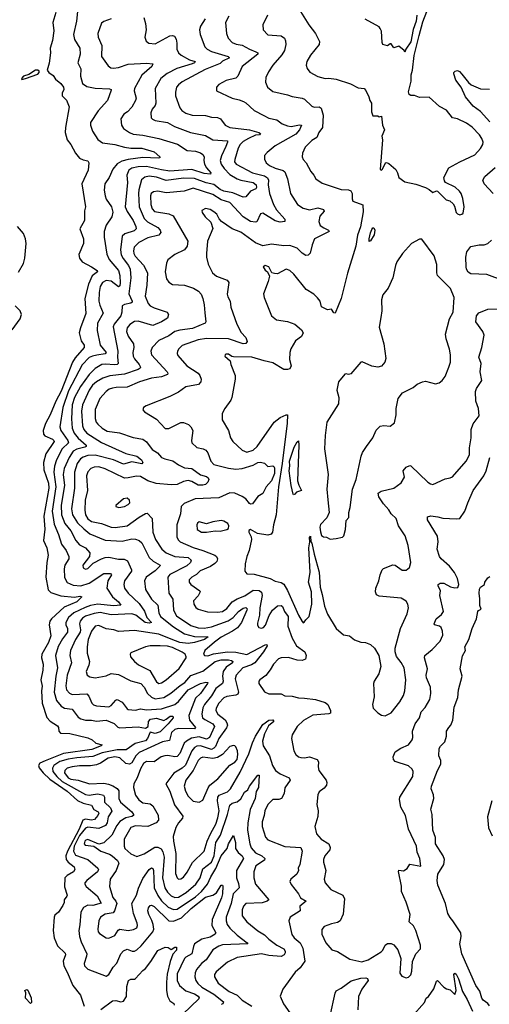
# Model space of a CAD drawing. Extents: x 2143765 to 2212931, y 878955 to 1017455.
# Tile 14 of 256: x 2159627 to 2163466, y 885991 to 894047. Entities that reach past the tile are written whole.
import ezdxf

# ---------------------------------------------------------------- set-up
doc = ezdxf.new("R2010")
doc.units = 0

msp = doc.modelspace()

# ---------------------------------------------------------------- linework, layer by layer
at = {"layer": '0CON20XD'}
for points in [[(2159922.2, 894105), (2159897.5, 894025), (2159906.4, 893955), (2159895, 893877.5), (2159877.5, 893815), (2159878.9, 893775), (2159869.3, 893690.7), (2159852.7, 893635), (2159864.7, 893614.7), (2159901.2, 893591.2), (2159920.6, 893560.6), (2159963.8, 893525), (2159986.2, 893495), (2159988.8, 893475), (2159974.2, 893445.8), (2159973.8, 893425), (2160008.8, 893388.8), (2160030.8, 893335), (2160001.3, 893165), (2160000, 893125), (2160014.5, 893065), (2160046.5, 893025), (2160083.8, 892953.8), (2160115, 892914.2), (2160145, 892900), (2160183.3, 892893.3), (2160192.5, 892875), (2160186.9, 892815), (2160135.4, 892705), (2160164, 892515), (2160155.8, 892484.2), (2160155.7, 892404.3), (2160118, 892335), (2160148.6, 892255), (2160150, 892215), (2160110.8, 892125), (2160116.2, 892095), (2160138.8, 892065), (2160215, 892025.5), (2160261.2, 891995), (2160262, 891985), (2160219.3, 891950.8), (2160188.3, 891881.7), (2160159.1, 891765), (2160168, 891642), (2160123.6, 891525), (2160114.5, 891485), (2160130.6, 891420.6), (2160153.5, 891385), (2160154.3, 891365), (2160080.2, 891279.8), (2160057.8, 891245), (2159965, 891007.5), (2159922.7, 890925), (2159877, 890813), (2159837, 890743), (2159818.7, 890685), (2159822.3, 890655), (2159831.7, 890641.7), (2159895, 890613.9), (2159907.3, 890605), (2159909.6, 890595), (2159842, 890495), (2159821.3, 890425), (2159824.8, 890365), (2159861.8, 890255), (2159866.4, 890213.6), (2159824.5, 889985), (2159832.7, 889877.3), (2159820.9, 889785), (2159848.5, 889725), (2159860, 889665), (2159848, 889605), (2159842.1, 889485), (2159860.7, 889380.7), (2159881.3, 889361.3), (2159963.5, 889333.5), (2160075, 889322.8), (2160119.4, 889329.4), (2160136.2, 889325), (2160092.9, 889285), (2159989.4, 889240.6), (2159886.9, 889145), (2159874.6, 889125), (2159869.2, 889095), (2159882.5, 889005), (2159861.7, 888951.7)], [(2160098.9, 894115), (2160090.9, 894035), (2160066.7, 893925), (2160075.6, 893885), (2160118.2, 893815), (2160120.9, 893765), (2160101.1, 893695), (2160126.2, 893645), (2160123.1, 893585), (2160140.9, 893525), (2160175, 893500), (2160245.3, 893485.3), (2160361.7, 893481.7), (2160375, 893476), (2160375, 893470), (2160343.6, 893385), (2160268.8, 893301.2), (2160206.7, 893205), (2160205.6, 893185), (2160221.8, 893135), (2160265, 893065.6), (2160305, 893040), (2160405, 893025.8), (2160485, 893003.8), (2160535, 892996.6), (2160625, 892995.8), (2160725, 892965.4), (2160774, 892925), (2160773, 892917), (2160760, 892915), (2160635, 892918.7), (2160515, 892902.6), (2160461, 892889), (2160422.7, 892867.3), (2160387.8, 892825), (2160358.5, 892755), (2160321.9, 892705), (2160317.6, 892652.4), (2160326, 892605), (2160335, 892579.2), (2160376.4, 892516.3), (2160387.4, 892472.6), (2160381.2, 892435), (2160333.5, 892365), (2160318.1, 892315), (2160316.9, 892266.9), (2160338.3, 892128.3), (2160357.3, 892085), (2160434.7, 891995), (2160445.7, 891955), (2160449.6, 891895), (2160445, 891870), (2160435, 891861.3), (2160375, 891907.1), (2160335, 891913.3), (2160302.8, 891897.2), (2160285.8, 891865), (2160276.4, 891815), (2160275.2, 891745.2), (2160281.7, 891711.7), (2160308.5, 891645), (2160263.6, 891565), (2160259.5, 891505), (2160285.5, 891385), (2160334, 891325), (2160327.1, 891312.9), (2160258.6, 891301.4), (2160222.2, 891295), (2160195, 891282.5), (2160138.3, 891221.7), (2160025, 891011.5), (2159980.2, 890875), (2159955.3, 890715), (2159964.7, 890685), (2160021.4, 890605), (2160026.6, 890585), (2159973.3, 890535), (2159928.9, 890445), (2159911.7, 890395), (2159905.6, 890345), (2159923, 890225), (2159892.2, 890025), (2159909.6, 889919.6), (2159944.8, 889834.8), (2159969.8, 889755), (2160005.7, 889705), (2160029.7, 889655), (2160028, 889635), (2159997.2, 889585), (2159990.8, 889555), (2159994.3, 889484.3), (2160015, 889442.2), (2160065, 889419.4), (2160126, 889416), (2160195, 889437.1), (2160315, 889515.8), (2160368.8, 889515), (2160378.9, 889505), (2160347.3, 889455), (2160338.8, 889395), (2160386, 889326), (2160434.6, 889285), (2160454.1, 889255.9), (2160395, 889250.1), (2160264.6, 889265.4), (2160205, 889253.5), (2160162.8, 889237.2), (2160070.3, 889195), (2160025.8, 889155), (2160004.1, 889115), (2160004.7, 889095), (2160016.6, 889066.6), (2160016.9, 889035), (2159978.4, 888981.6), (2159942.6, 888917.4), (2159918.8, 888845), (2159936.8, 888745), (2159921.9, 888675), (2159908.4, 888545), (2159927.4, 888477.4), (2159965, 888429.1), (2159993.6, 888413.7), (2160055.3, 888405.3), (2160105, 888340.6), (2160125.9, 888325.9), (2160165.3, 888315.3), (2160215, 888316.3), (2160255, 888307.1), (2160334.6, 888314.6), (2160399.1, 888289.1), (2160429.6, 888259.6), (2160445, 888253.1), (2160595, 888261.9), (2160655, 888250), (2160676.4, 888263.6), (2160679.7, 888305), (2160696.7, 888323.3), (2160745, 888330.9), (2160805, 888312.4), (2160825.2, 888324.8), (2160857.3, 888347.3), (2160877.6, 888347.6), (2160882.5, 888335), (2160841.4, 888285), (2160775, 888221.3), (2160735, 888205.3), (2160695, 888218.2), (2160671.1, 888165), (2160655, 888146.9), (2160571.5, 888125), (2160496.8, 888073.2), (2160423.4, 888073.4), (2160302.3, 888047.7), (2160225, 888019.7), (2160095, 888008.5), (2160024.4, 887995.6), (2159955, 887977.3), (2159907.2, 887945), (2159896.3, 887923.7), (2159898.4, 887895), (2159929.4, 887855), (2159975.6, 887815), (2160165, 887707.4), (2160195, 887702.4), (2160227.6, 887707.6), (2160265, 887713.8), (2160312.1, 887702.1), (2160321.4, 887685), (2160319.7, 887645), (2160368.4, 887598.4), (2160379.6, 887570.4), (2160349.3, 887525), (2160342.6, 887475), (2160328.8, 887455), (2160275, 887430), (2160185, 887440.6), (2160165, 887433.1), (2160115, 887373.1), (2160073.1, 887285), (2160067.3, 887245), (2160082.2, 887212.2), (2160185, 887176.6), (2160266.7, 887105), (2160270, 887095), (2160264.5, 887075), (2160175.6, 887005), (2160160, 886985), (2160159.4, 886975), (2160169.4, 886955), (2160259.1, 886879.1), (2160292.7, 886817.3), (2160225, 886800.4), (2160185, 886800.8), (2160148.2, 886781.8), (2160127.3, 886745), (2160117.6, 886642.4), (2160109.4, 886595), (2160116.3, 886545), (2160130.8, 886500.8), (2160176.2, 886405), (2160174.6, 886385), (2160153.1, 886325), (2160155.8, 886305), (2160185, 886278.6), (2160335, 886220), (2160355, 886233.8), (2160391.8, 886295), (2160421.5, 886328.5), (2160455, 886404.2), (2160475, 886428.1), (2160505, 886442.9), (2160546, 886426), (2160565, 886426), (2160585, 886435.3), (2160621.2, 886468.8), (2160715.6, 886584.4), (2160723.7, 886606.3), (2160718.1, 886645), (2160707.9, 886677.9), (2160682.5, 886725), (2160675.3, 886754.7), (2160680.5, 886779.5), (2160695, 886798.6), (2160705, 886801.9), (2160725, 886791.8), (2160845, 886673.1), (2160885, 886670), (2160948.8, 886698.8), (2161029.3, 886775), (2161145, 886866.8), (2161205, 886884.7), (2161236, 886904), (2161275, 886966.7), (2161285, 886966), (2161287.9, 886957.9), (2161285.2, 886895), (2161277.7, 886862.3), (2161200.6, 886685), (2161198.9, 886635), (2161229.1, 886575), (2161224.5, 886565), (2161185, 886541), (2161115.3, 886524.7), (2161057.3, 886485), (2161046.8, 886465), (2161033.6, 886405), (2160985, 886377.5), (2160975, 886365.5), (2160915, 886240), (2160914.6, 886185), (2160934.5, 886145), (2160985, 886101.6), (2161055, 886075.7), (2161085, 886058), (2161095.4, 886045), (2161092.2, 886035), (2160960.1, 885909.9)], [(2160374, 894055), (2160315, 894032.2), (2160295, 894017.5), (2160265.6, 893935), (2160269.4, 893905), (2160297.8, 893835), (2160295.6, 893745), (2160350.4, 893670.4), (2160372.8, 893652.8), (2160395, 893648.9), (2160435, 893656), (2160515, 893682.9), (2160665, 893691.5), (2160716, 893685), (2160706.9, 893665), (2160626.4, 893593.6), (2160566.1, 893485), (2160563.9, 893463.9), (2160578.5, 893405), (2160574.5, 893385), (2160545, 893331.4), (2160508.1, 893291.9), (2160477.4, 893272.6), (2160454.2, 893235), (2160458, 893185), (2160476.2, 893156.2), (2160525, 893122.7), (2160555, 893110.4), (2160635, 893102.5), (2160765, 893074.7), (2160917.8, 893027.8), (2160995, 892976.2), (2161065, 892971.8), (2161105, 892957.8), (2161123.1, 892943.1), (2161134.3, 892925), (2161131.1, 892895), (2161138.5, 892865), (2161154.5, 892835), (2161188.9, 892795), (2161186.1, 892783.9), (2161135, 892789.2), (2161035, 892821.9), (2160855, 892808.7), (2160785, 892818.4), (2160665, 892846.6), (2160595, 892843.9), (2160545, 892830.9), (2160520.5, 892815), (2160504, 892775), (2160509.1, 892715), (2160489.7, 892515), (2160505, 892477.5), (2160555.9, 892405), (2160576.7, 892355), (2160578.2, 892335), (2160561.9, 892318.1), (2160486.2, 892293.8), (2160463.5, 892275), (2160451.9, 892165), (2160457.5, 892122.5), (2160471.9, 892091.9), (2160517.4, 892035), (2160531.4, 892005), (2160534.8, 891935), (2160520, 891805), (2160546.7, 891743.3), (2160545.3, 891734.7), (2160535, 891727.9), (2160482.6, 891717.4), (2160465.6, 891705), (2160462.9, 891655), (2160453.5, 891625), (2160400, 891555), (2160392.1, 891535), (2160430, 891335), (2160425.9, 891285), (2160432.7, 891235), (2160424.1, 891225.9), (2160405, 891222.2), (2160325, 891228.8), (2160299.2, 891225), (2160245, 891193.9), (2160195.8, 891145), (2160123.2, 891045), (2160075, 890956.5), (2160054.8, 890895), (2160050.6, 890780.6), (2160057.1, 890705), (2160073.6, 890663.6), (2160105, 890621.9), (2160171.2, 890565), (2160169.5, 890555), (2160159.8, 890550.2), (2160095, 890534.2), (2160065, 890515.8), (2160032.4, 890465), (2159990.9, 890375), (2159983.2, 890326.8), (2159993.3, 890236.7), (2159967.3, 890075), (2159969.8, 889995), (2159995.8, 889925), (2160044.7, 889865), (2160086.2, 889785), (2160115, 889751.1), (2160165.7, 889725), (2160199.5, 889685), (2160198.9, 889655), (2160144.4, 889585), (2160145, 889561.2), (2160165, 889552.2), (2160185, 889555.6), (2160228.8, 889601.2), (2160295, 889636.8), (2160324.7, 889645.3), (2160355, 889648.8), (2160435, 889633.8), (2160482.3, 889632.3), (2160509.1, 889619.1), (2160541.1, 889545), (2160540.5, 889535), (2160484.7, 889455), (2160478.2, 889425), (2160483.9, 889395), (2160514.6, 889355), (2160605, 889270.7), (2160648.3, 889208.3), (2160665.9, 889155.9), (2160705.5, 889114.5), (2160685, 889109.7), (2160653.8, 889115), (2160575.9, 889175.9), (2160545, 889184.8), (2160375, 889176.7), (2160285, 889196.5), (2160235, 889188.5), (2160165, 889166.1), (2160139.6, 889150.4), (2160120.6, 889125), (2160115.3, 889104.7), (2160124, 889055), (2160120.6, 889035), (2160082.1, 888975), (2160043.8, 888886.2), (2160038, 888845), (2160051.8, 888785), (2160015.7, 888685), (2160005.3, 888595.3), (2160011.1, 888565), (2160035, 888536.4), (2160055, 888526.7), (2160175, 888530.5), (2160191.9, 888511.9), (2160217.8, 888455), (2160231.8, 888441.8), (2160255, 888432.9), (2160355.8, 888424.2), (2160375, 888434.6), (2160411.9, 888478.1), (2160425, 888483.8), (2160464.2, 888464.2), (2160505, 888408.1), (2160515, 888402.5), (2160575, 888397.9), (2160615, 888409.1), (2160665, 888400.3), (2160785, 888407.8), (2160896.1, 888445), (2160925, 888467.8), (2161005.2, 888565), (2161104.8, 888615.2), (2161147.7, 888627.7), (2161164, 888625), (2161162.9, 888615), (2161104.4, 888535), (2161063.1, 888495), (2161009.7, 888355), (2161015.8, 888315), (2161064.4, 888255), (2161055.7, 888245), (2160923.5, 888246.5), (2160895, 888240.3), (2160868.7, 888215), (2160851.8, 888148.2), (2160795, 888138.8), (2160605, 888051.6), (2160577.4, 888025), (2160545, 887967.5), (2160525, 887955.4), (2160495, 887962.3), (2160445, 888008.8), (2160405.6, 888015.6), (2160351.5, 888005), (2160287.2, 887962.8), (2160255, 887950.2), (2160205, 887941.5), (2160115, 887943.2), (2160055, 887933.5), (2160016, 887924), (2159996.1, 887905), (2159994.7, 887885), (2160024.2, 887845), (2160045, 887833.4), (2160105, 887824.8), (2160196.4, 887793.6), (2160315, 887800.2), (2160353.3, 887793.3), (2160388.5, 887778.5), (2160425, 887755.4), (2160438.1, 887738.1), (2160438.7, 887675), (2160451.8, 887645), (2160543.8, 887565), (2160558.2, 887545), (2160556.7, 887535), (2160545, 887526.9), (2160495, 887517.7), (2160444.6, 887485.4), (2160421.6, 887455), (2160380.8, 887375), (2160315, 887310.9), (2160275, 887300.8), (2160185, 887338.8), (2160168, 887335), (2160158.5, 887325), (2160153.8, 887305), (2160162.4, 887292.4), (2160233.9, 887283.9), (2160290.8, 887245), (2160360.4, 887220.4), (2160384.4, 887204.4), (2160427.7, 887167.7), (2160437.5, 887145), (2160417.1, 887085), (2160365.4, 887015), (2160360.4, 886955), (2160389.2, 886865), (2160414, 886834), (2160420.6, 886815), (2160401.8, 886755), (2160390.8, 886739.2), (2160325, 886729.5), (2160286.5, 886705), (2160275.4, 886674.6), (2160266.6, 886606.6), (2160268.9, 886585), (2160279.4, 886569.4), (2160335, 886533.5), (2160355, 886531.8), (2160404.4, 886555), (2160432.3, 886597.7), (2160445, 886607), (2160515, 886595.4), (2160557.9, 886602.1), (2160584.4, 886615.6), (2160590.6, 886635), (2160587.5, 886655), (2160556.2, 886735), (2160542.9, 886815), (2160581.8, 886885), (2160597.8, 886942.2), (2160635, 887021.1), (2160685, 887094.3), (2160703.6, 887106.4), (2160715, 887102), (2160720, 887085), (2160726.3, 886945), (2160755, 886880.3), (2160785, 886836.9), (2160840, 886785), (2160884.1, 886765.9), (2160915, 886768.6), (2161065, 886871.2), (2161112.7, 886915), (2161162.6, 886975), (2161189, 887035), (2161229.1, 887100.9), (2161275, 887204.4), (2161324.3, 887265), (2161335.3, 887305), (2161375, 887373.3), (2161390, 887315), (2161391.5, 887265), (2161413, 887233), (2161446.7, 887205), (2161456, 887185), (2161398.2, 887085), (2161398.1, 887025), (2161415, 886978.6), (2161421.1, 886945), (2161372.8, 886895), (2161355.3, 886815), (2161315.9, 886705), (2161314.2, 886674.2), (2161323.3, 886645), (2161344.4, 886614.4), (2161405, 886556.2), (2161487.5, 886495), (2161492.5, 886485), (2161285, 886477.6), (2161255, 886467.7), (2161205, 886435.6), (2161152.1, 886355), (2161113.2, 886325), (2161072.7, 886275), (2161060.9, 886249.1), (2161058, 886215), (2161066.2, 886186.2), (2161082.1, 886162.1), (2161115, 886131.6), (2161213.8, 886073.8), (2161292.3, 886012.3), (2161287.1, 885995), (2161275, 885989.6)], [(2160640.8, 894065), (2160656, 894015), (2160662, 893965), (2160648.8, 893905), (2160660.3, 893870.3), (2160683.4, 893853.4), (2160735, 893850.5), (2160855, 893913.8), (2160875, 893917.5), (2160892.5, 893912.5), (2160905, 893887.5), (2160911.9, 893855), (2160911.5, 893805), (2160925.9, 893775.9), (2160947.4, 893757.4), (2161015, 893719.6), (2161061.4, 893705), (2161056.5, 893695), (2161038, 893685), (2160911.4, 893648.6), (2160832.5, 893607.5), (2160780.9, 893565), (2160734.5, 893485), (2160740, 893365), (2160734.4, 893345), (2160711.1, 893315), (2160697.8, 893285), (2160701.4, 893245), (2160711.7, 893231.7), (2160735, 893220.9), (2160835, 893206.9), (2160892, 893172), (2161024.2, 893124.2), (2161145, 893099.2), (2161205, 893062.5), (2161325, 893056.5), (2161326.2, 893045), (2161311.3, 893008.7), (2161276, 892934), (2161266.3, 892895), (2161274.2, 892865), (2161299.5, 892829.5), (2161345, 892779.3), (2161405, 892744.7), (2161435, 892733), (2161535, 892716.1), (2161560.4, 892695), (2161562.9, 892675), (2161557.7, 892662.3), (2161515, 892644.7), (2161475, 892597.8), (2161455, 892595.5), (2161370.7, 892630.7), (2161295, 892642.6), (2161265, 892658.1), (2161215, 892698.9), (2161152.5, 892712.5), (2161055, 892747.9), (2160965, 892749.6), (2160825, 892730.5), (2160745, 892758.1), (2160685, 892766.5), (2160650.6, 892759.4), (2160623.9, 892736.1), (2160600, 892655), (2160598.4, 892625), (2160604.3, 892515), (2160645, 892421.2), (2160672.7, 892392.7), (2160755.3, 892345.3), (2160775.5, 892325), (2160781.3, 892305), (2160765, 892283.3), (2160675, 892260.8), (2160600, 892225), (2160563.8, 892185), (2160557.5, 892155), (2160560.4, 892135), (2160572.3, 892112.3), (2160638, 892038), (2160670.9, 891975), (2160666.5, 891875), (2160652.9, 891785), (2160676, 891726), (2160695, 891705.6), (2160725, 891690), (2160833.8, 891655), (2160842.2, 891635), (2160835.4, 891604.6), (2160785, 891573.8), (2160715, 891543.6), (2160595, 891580.9), (2160565, 891576.8), (2160527.7, 891552.3), (2160505, 891524.5), (2160499.4, 891495), (2160515, 891457.3), (2160557.1, 891395), (2160560, 891365), (2160550.9, 891325), (2160554.7, 891295), (2160565, 891273.3), (2160604.6, 891225), (2160613.6, 891205), (2160611.9, 891195), (2160596.2, 891183.8), (2160485, 891147), (2160365, 891134.3), (2160307.8, 891115), (2160254.8, 891085.2), (2160223.3, 891056.7), (2160196.2, 891015), (2160141.6, 890895), (2160132.9, 890845), (2160140.2, 890725), (2160151.6, 890695), (2160174.7, 890665), (2160295, 890587.8), (2160495, 890496.9), (2160585, 890474.7), (2160622.5, 890445), (2160632.5, 890425), (2160626.2, 890413.8), (2160545, 890429.6), (2160475, 890409.6), (2160395, 890445.7), (2160245, 890484.4), (2160185, 890480.9), (2160145, 890467.9), (2160125, 890453.9), (2160098.2, 890415), (2160075.6, 890345), (2160076.1, 890215), (2160049.8, 890045), (2160060, 889995), (2160100.5, 889930.5), (2160150.4, 889880.4), (2160201.5, 889841.5), (2160325, 889789.1), (2160465, 889781.2), (2160545, 889798.9), (2160575, 889797.5), (2160605, 889786.7), (2160625, 889765.6), (2160686.8, 889646.8), (2160717.9, 889617.9), (2160774.2, 889585), (2160772.9, 889575), (2160735, 889538.5), (2160660.5, 889485), (2160647.3, 889455), (2160655.5, 889385), (2160705.4, 889305), (2160756, 889256), (2160764.7, 889195), (2160779.3, 889165), (2160885, 889079), (2160975, 889022.2), (2161055, 889000.5), (2161168.3, 888998.3), (2161137.8, 888975), (2161055, 888949.8), (2161005, 888942), (2160935, 888950.1), (2160865, 888979.6), (2160765, 889020.6), (2160565, 889048), (2160435, 889041.1), (2160396, 889056), (2160335, 889063.1), (2160275, 889090.7), (2160245, 889084.6), (2160212.9, 889045), (2160187.6, 888975), (2160178.4, 888915), (2160179.6, 888865), (2160196.7, 888795), (2160193.3, 888765), (2160170, 888715), (2160179.2, 888685), (2160200.9, 888670.9), (2160245, 888661.8), (2160335, 888677.3), (2160375, 888697.8), (2160435, 888688.5), (2160535, 888637.7), (2160617.1, 888615), (2160645, 888585.6), (2160671.1, 888535), (2160704.4, 888504.4), (2160735, 888490.8), (2160805, 888502), (2160863.4, 888536.6), (2160939.3, 888600.7), (2160977.7, 888625), (2161025, 888680), (2161125, 888715.3), (2161225, 888795.9), (2161275, 888808.6), (2161335, 888810.7), (2161357.5, 888805), (2161368.5, 888795), (2161366.5, 888785), (2161315, 888748.6), (2161289.5, 888715), (2161283.8, 888676.2), (2161289.5, 888635), (2161285.9, 888615), (2161231.5, 888575), (2161194.1, 888515), (2161137.4, 888442.6), (2161124.5, 888415.5), (2161114.8, 888365), (2161122.7, 888335), (2161139.9, 888319.9), (2161205.5, 888285.5), (2161218.2, 888265), (2161177.4, 888172.6), (2161155, 888161.5), (2161095, 888178.8), (2161032.5, 888167.5), (2160990.9, 888145), (2160972.6, 888127.4), (2160936.7, 888043.3), (2160915, 888019.6), (2160895, 888015.3), (2160837, 888027), (2160813.3, 888025), (2160784.3, 888015), (2160726.4, 887973.6), (2160665, 887976.9), (2160639, 887961), (2160615, 887917.3), (2160587, 887843), (2160559.1, 887795), (2160557.5, 887765), (2160575, 887702.5), (2160601.5, 887665), (2160635, 887640.4), (2160695, 887631.1), (2160715, 887616), (2160757.7, 887537.7), (2160762.8, 887497.2), (2160742.5, 887475), (2160675, 887446.2), (2160575, 887451.6), (2160535, 887437.3), (2160482.3, 887342.3), (2160480.8, 887285), (2160487.7, 887265), (2160535, 887222.2), (2160585, 887199.2), (2160645, 887222.5), (2160733.1, 887276.9), (2160755, 887276.8), (2160782.5, 887262.5), (2160798.2, 887238.2), (2160807.2, 887195), (2160795.2, 887025), (2160812.9, 886945), (2160835, 886907.5), (2160865, 886879.7), (2160895, 886865.8), (2160925, 886867.4), (2160988.4, 886905), (2161066, 886975), (2161102.5, 887025), (2161125, 887098.2), (2161195, 887153.2), (2161217.7, 887205), (2161231.1, 887315), (2161267.3, 887375), (2161327, 887545), (2161345, 887619.1), (2161365, 887636.2), (2161405, 887646.7), (2161435, 887670.8), (2161464.4, 887725.6), (2161493, 887747), (2161504.4, 887775), (2161575, 887866), (2161585, 887866.2), (2161578.6, 887765), (2161559.1, 887730.9), (2161553.2, 887675), (2161511.6, 887585), (2161491.2, 887475), (2161489.7, 887415), (2161507.2, 887305), (2161520.5, 887270.5), (2161555, 887229.6), (2161607.8, 887205), (2161631.5, 887185), (2161628.5, 887171.5), (2161557.8, 887125), (2161542.1, 887075), (2161541.9, 887025), (2161554.4, 886974.4), (2161663.8, 886846.2), (2161649.2, 886835), (2161608.6, 886821.4), (2161474.3, 886815.7), (2161456.8, 886795), (2161445.9, 886765), (2161446.4, 886715), (2161484.3, 886665), (2161572.4, 886592.4), (2161629.2, 886559.2), (2161663.3, 886525), (2161728.5, 886475), (2161785.7, 886445.7), (2161798.4, 886425), (2161798.1, 886411.9), (2161790, 886395), (2161765, 886382.3), (2161665, 886390.3), (2161605, 886404.1), (2161405, 886374.6), (2161324.8, 886335.2), (2161233.2, 886256.8), (2161220, 886235), (2161218.8, 886215), (2161250.4, 886165), (2161338.2, 886095), (2161405, 886064.6), (2161427.9, 886045), (2161446.5, 886025), (2161524.2, 885975)], [(2161143.3, 894055), (2161104.5, 893995), (2161096.5, 893965), (2161101.9, 893925), (2161139.4, 893825), (2161159.2, 893805), (2161195.3, 893785.3), (2161330.8, 893745), (2161341.4, 893735), (2161285, 893708.8), (2161265, 893688.8), (2161141.9, 893638.1), (2160955, 893538.8), (2160924.8, 893515.2), (2160909.6, 893495), (2160900, 893455), (2160901.8, 893425), (2160935.5, 893325), (2160952.8, 893302.8), (2160985, 893281.5), (2161037.5, 893265), (2161145, 893262.1), (2161195, 893248.5), (2161245.4, 893245.4), (2161268, 893235), (2161308, 893185), (2161344.3, 893164.2), (2161504.5, 893144.5), (2161581.2, 893125), (2161595.7, 893115), (2161586.7, 893105), (2161555, 893101.2), (2161496.5, 893075), (2161455, 893049.6), (2161430, 893025), (2161412.5, 892995), (2161385.9, 892904.1), (2161384.1, 892885), (2161396.5, 892865), (2161531.1, 892795), (2161628, 892768), (2161654, 892754), (2161662.2, 892735), (2161657.5, 892695), (2161669.4, 892625), (2161701.8, 892535), (2161725, 892490), (2161793.2, 892415), (2161795.4, 892394.6), (2161755, 892391.4), (2161715, 892401.6), (2161615, 892464.4), (2161595, 892458), (2161566.9, 892393.1), (2161555, 892389.5), (2161515, 892396.8), (2161455, 892434.1), (2161345, 892551.3), (2161275, 892571.6), (2161205, 892617.8), (2161045, 892669.4), (2160972.6, 892642.6), (2160825, 892630.6), (2160755, 892644.7), (2160720.8, 892639.2), (2160702.5, 892625), (2160695.3, 892604.7), (2160698.9, 892535), (2160709.3, 892499.2), (2160728.7, 892478.7), (2160845, 892457.5), (2160882.3, 892442.3), (2161000.9, 892235), (2160995.4, 892195), (2160975, 892164.4), (2160895, 892124.6), (2160838.8, 892081.2), (2160828.5, 892055), (2160817.2, 891985), (2160827.1, 891927.1), (2160845, 891900), (2160875, 891880.5), (2160975, 891875.5), (2161049.2, 891849.2), (2161090, 891825), (2161110.2, 891800.2), (2161124.4, 891765), (2161135.6, 891715), (2161139.7, 891649.7), (2161150, 891575), (2161144.3, 891565), (2161040.3, 891519.7), (2160935, 891507.2), (2160895, 891495.3), (2160845, 891460.3), (2160765, 891420.8), (2160709.1, 891365), (2160699.6, 891335), (2160705.4, 891305), (2160833.1, 891165), (2160838.1, 891155), (2160835, 891142.9), (2160785, 891123.5), (2160705, 891113.9), (2160605.8, 891085), (2160505, 891040), (2160415, 891038.4), (2160385, 891032), (2160357.4, 891022.6), (2160332.7, 891005), (2160282.9, 890947.1), (2160245, 890856.2), (2160243.9, 890785), (2160253.1, 890755), (2160266.2, 890736.2), (2160301.1, 890705), (2160341.2, 890681.2), (2160442.5, 890667.5), (2160555, 890627.1), (2160635, 890615.4), (2160665, 890592.2), (2160710.8, 890530.8), (2160752.4, 890502.4), (2160786.1, 890466.1), (2160813.4, 890453.4), (2160878, 890438), (2160924.7, 890404.7), (2160975, 890381.2), (2161035, 890374.2), (2161105, 890323.7), (2161155, 890309.8), (2161169.1, 890299.1), (2161173.8, 890285), (2161166.4, 890263.6), (2161145, 890244.6), (2161125, 890237.6), (2161085, 890238.4), (2161035, 890268.8), (2161003.5, 890276.5), (2160965, 890269.7), (2160915, 890244.7), (2160865, 890240.6), (2160742.9, 890252.9), (2160675, 890273.2), (2160615, 890309.6), (2160582.5, 890312.5), (2160515, 890297.1), (2160485, 890296.9), (2160325, 890371.5), (2160275, 890387.5), (2160235, 890386.8), (2160209.4, 890375), (2160185, 890348.1), (2160172, 890315), (2160181.3, 890195), (2160161.5, 890115), (2160159.2, 890035), (2160165.9, 889995), (2160185, 889963.1), (2160215, 889940.8), (2160295, 889925.3), (2160375, 889895.9), (2160406.8, 889893.2), (2160505, 889906.2), (2160605, 889977.7), (2160655, 890007.1), (2160668.9, 890008.9), (2160710, 889965), (2160714.6, 889855), (2160738.2, 889795), (2160788.2, 889715), (2160825, 889684.1), (2160895, 889655.3), (2161005, 889647.1), (2161030, 889625), (2161023.5, 889605), (2160992.9, 889577.1), (2160855, 889506.7), (2160838.9, 889485), (2160846.9, 889355), (2160877.9, 889305), (2160884.1, 889215), (2160908.9, 889168.9), (2161025, 889091.1), (2161085, 889072.4), (2161135, 889069), (2161195, 889078.5), (2161332.4, 889127.6), (2161371.8, 889155), (2161415, 889204.7), (2161455, 889230.9), (2161476.2, 889236.2), (2161486.2, 889226.2), (2161484.7, 889215), (2161439.5, 889115), (2161408.6, 889071.4), (2161367.2, 889045), (2161275.3, 888995), (2161220, 888955), (2161141.1, 888885), (2161129.2, 888855), (2161136.7, 888845), (2161165, 888842.5), (2161211, 888859), (2161325, 888874.5), (2161395, 888871), (2161485, 888853.1), (2161635, 888932.9), (2161647.5, 888935), (2161650.8, 888925), (2161620.9, 888875), (2161549.5, 888785), (2161521.9, 888768.1), (2161451.8, 888745), (2161397.2, 888685), (2161388.4, 888655), (2161415.3, 888545), (2161410.7, 888529.3), (2161395, 888520.8), (2161321.3, 888508.7), (2161295, 888498.8), (2161255.7, 888455), (2161234.2, 888415), (2161230.7, 888395), (2161247.7, 888365), (2161307.3, 888317.3), (2161321, 888295), (2161324.8, 888275), (2161317, 888253), (2161255.5, 888164.5), (2161228.5, 888101.5), (2161214.4, 888085.6), (2161195, 888076.2), (2161105, 888104.8), (2161075, 888102), (2161055, 888092.1), (2161034.3, 888065.7), (2160981.7, 887948.3), (2160955, 887923.3), (2160887.4, 887882.6), (2160822, 887795), (2160855.4, 887735), (2160892.4, 887622.4), (2160960.9, 887530.9), (2160958.5, 887515), (2160925.4, 887475), (2160903.7, 887436.3), (2160882, 887365), (2160883.5, 887325), (2160903.1, 887225), (2160901.6, 887061.6), (2160914.4, 887025), (2160925, 887015.8), (2160945, 887017.1), (2160965, 887030.6), (2160997, 887073), (2161039, 887151), (2161135, 887243.3), (2161159.3, 887325), (2161188.3, 887391.7), (2161231.6, 887465), (2161246.5, 887516.5), (2161257.4, 887575), (2161244.7, 887655), (2161246.2, 887685), (2161258.8, 887701.2), (2161325, 887730.5), (2161351.2, 887755), (2161429.3, 887890.7), (2161500.7, 888039.3), (2161529.3, 888130.7), (2161554, 888186), (2161615, 888280.7), (2161665, 888314.5), (2161695, 888319.1), (2161703.3, 888305), (2161661.4, 888268.6), (2161627.4, 888205), (2161611.9, 888145), (2161616.9, 888105), (2161670, 888025), (2161693.5, 887945), (2161718.9, 887905), (2161755, 887876.4), (2161830, 887845), (2161839.4, 887825), (2161795, 887763.3), (2161788.8, 887715), (2161766, 887674), (2161745, 887665.8), (2161695, 887665.6), (2161655, 887625.8), (2161631.5, 887575), (2161626.2, 887535), (2161609.3, 887485), (2161608.5, 887445), (2161637.1, 887357.1), (2161655, 887335.6), (2161795, 887283.1), (2161926, 887275), (2161936.7, 887245), (2161917.8, 887135), (2161902.5, 887105), (2161906.2, 887085), (2161893.8, 887055), (2161843.8, 887015), (2161834, 886995), (2161845, 886971.2), (2161906.9, 886895), (2161922.7, 886862.7), (2161970, 886835), (2161917.5, 886795), (2161918.8, 886755), (2161838, 886705), (2161828.1, 886675), (2161851.7, 886561.7), (2161871.1, 886535), (2161918.9, 886495), (2161941.1, 886451.1), (2161958.1, 886345), (2161920.1, 886289.9), (2161880, 886255), (2161776.9, 886115), (2161757.3, 886057.3), (2161783.8, 885993.8), (2161855, 885893.3)], [(2161336.2, 894075), (2161310.8, 894025), (2161316.5, 893935), (2161331.1, 893895), (2161365, 893860.5), (2161397.5, 893847.5), (2161445, 893838.9), (2161504.4, 893805), (2161557.5, 893785), (2161572.9, 893775), (2161573.1, 893765), (2161445.5, 893665), (2161409.5, 893585), (2161395, 893567.1), (2161315, 893550.6), (2161254.6, 893515.4), (2161236, 893495), (2161236, 893466), (2161365, 893404.6), (2161422.1, 893392.1), (2161457.2, 893377.2), (2161476.4, 893366.4), (2161543.3, 893303.3), (2161623.2, 893263.2), (2161665, 893240), (2161728, 893228), (2161773.8, 893195), (2161817.4, 893177.4), (2161845, 893172.9), (2161915, 893187.3), (2161930, 893185), (2161915.3, 893145), (2161885, 893110.3), (2161715, 893013.9), (2161649.1, 892960.9), (2161628.6, 892935), (2161627.1, 892905), (2161642.2, 892875), (2161668.9, 892855), (2161715, 892832.4), (2161781.8, 892811.8), (2161795, 892801.4), (2161815.9, 892745.9), (2161841.8, 892625), (2161897.1, 892535), (2161945, 892505.5), (2161995, 892490.5), (2162065, 892507.5), (2162109.2, 892495), (2162115, 892480), (2162081.9, 892438.1), (2162073.5, 892395), (2162084, 892364), (2162114.1, 892344.1), (2162152, 892325), (2162156, 892315), (2162035.8, 892255), (2162016.7, 892205), (2162002.7, 892137.3), (2161985, 892119.2), (2161965, 892117.1), (2161935, 892136.5), (2161895, 892176.8), (2161835, 892198.5), (2161785, 892197.1), (2161685, 892211.5), (2161615, 892197.6), (2161555, 892222.4), (2161435, 892308.5), (2161365, 892334.6), (2161276.6, 892396.6), (2161256.8, 892416.8), (2161237.5, 892455), (2161215, 892475.7), (2161183.3, 892495), (2161145, 892502.5), (2161116.7, 892485), (2161118.3, 892468.3), (2161144.3, 892434.3), (2161190.5, 892390.5), (2161207.1, 892337.1), (2161162.1, 892235), (2161154.5, 892135), (2161154.6, 892105), (2161167.4, 892047.4), (2161203.3, 891975), (2161235, 891949.1), (2161322, 891915), (2161337.9, 891897.9), (2161322.4, 891802.4), (2161328.3, 891778.3), (2161347.5, 891745), (2161351.9, 891695), (2161402.9, 891555), (2161438, 891488), (2161475.6, 891445.6), (2161486.5, 891413.5), (2161475, 891396.8), (2161455, 891394.7), (2161335, 891435.3), (2161155, 891438), (2161085, 891428.7), (2160955, 891380), (2160927.8, 891355), (2160916.7, 891335), (2160914.3, 891315), (2160919.7, 891299.7), (2160994.2, 891215), (2161085, 891154.4), (2161100.5, 891135), (2161110.5, 891105), (2161107.2, 891082.8), (2161087.8, 891062.2), (2160985, 891044), (2160925, 890998), (2160855, 890962.5), (2160662.1, 890887.9), (2160640, 890875), (2160633.3, 890855), (2160647.7, 890837.7), (2160745, 890778), (2160815, 890702.5), (2160845, 890701.9), (2160945, 890750), (2160965, 890752.5), (2161006, 890735), (2161027.1, 890715), (2161041.4, 890685), (2161031.1, 890605), (2161035, 890583.8), (2161075.5, 890545.5), (2161126.2, 890536.2), (2161147.5, 890525), (2161165, 890503.8), (2161188.9, 890435), (2161215, 890408.5), (2161335, 890376.4), (2161395, 890370), (2161445.4, 890375.4), (2161536.9, 890403.1), (2161575, 890424.3), (2161595, 890426.9), (2161627.6, 890417.6), (2161655, 890391.2), (2161695, 890395.7), (2161705, 890391.4), (2161709.7, 890379.7), (2161709.2, 890335), (2161686.2, 890273.8), (2161641.9, 890225), (2161615, 890171.2), (2161573.7, 890146.3), (2161531.2, 890085), (2161515, 890082.9), (2161505, 890089.4), (2161476, 890126), (2161446.7, 890146.7), (2161385, 890172.5), (2161345, 890175.4), (2161255, 890136.1), (2161062.3, 890127.7), (2160972.3, 890087.7), (2160947.1, 890065), (2160940.5, 890005), (2160912.2, 889915), (2160912.5, 889815), (2160922.3, 889792.3), (2160939.4, 889775), (2161045, 889727.1), (2161125, 889704.6), (2161222, 889665), (2161237.1, 889655), (2161243.3, 889635), (2161239.5, 889615), (2161222.4, 889597.6), (2161185.7, 889574.3), (2161102.4, 889537.6), (2161073.1, 889506.9), (2161034.3, 889485), (2161012.9, 889465), (2161012.5, 889445), (2161025, 889426), (2161100, 889375), (2161101.2, 889365), (2161086.2, 889333.8), (2161048.3, 889291.7), (2161050, 889265), (2161067.6, 889237.6), (2161086.7, 889225), (2161163.3, 889203.3), (2161245, 889200.3), (2161284.8, 889205.2), (2161321.2, 889228.8), (2161365, 889282.9), (2161405, 889307.4), (2161466.8, 889333.2), (2161535, 889378.2), (2161585, 889376.5), (2161605, 889364.2), (2161610.3, 889335), (2161589.5, 889235), (2161587.7, 889175), (2161571.7, 889108.3), (2161571.7, 889091.7), (2161582.7, 889072.7), (2161605, 889069.2), (2161621.2, 889075), (2161636.3, 889093.7), (2161667.6, 889172.4), (2161694.1, 889215.9), (2161735, 889251.1), (2161765, 889254.3), (2161775.6, 889245), (2161792.7, 889205), (2161821.2, 889165), (2161820, 889085), (2161855, 888985.8), (2161891.1, 888925), (2161958.6, 888875), (2161969.5, 888845), (2161964.3, 888815.7), (2161935, 888803.5), (2161895, 888806), (2161825, 888827.9), (2161765, 888825.3), (2161742.4, 888817.6), (2161700.9, 888775), (2161673.4, 888726.6), (2161637.8, 888682.2), (2161588.8, 888645), (2161581.2, 888635), (2161581.2, 888615), (2161627.9, 888547.9), (2161665, 888530), (2161765, 888530), (2161795, 888514.3), (2161855, 888512.9), (2161905, 888497.8), (2161954.6, 888494.6), (2162044, 888484), (2162125, 888460.8), (2162146.4, 888445), (2162168.2, 888395), (2162166.6, 888373.4), (2162155, 888366.5), (2162023.5, 888356.5), (2161946.3, 888313.7), (2161895, 888264.2), (2161855.6, 888195), (2161849.4, 888165), (2161867.5, 888065), (2161883.8, 888033.8), (2161905, 888016.9), (2161925, 888010.4), (2161955, 888006.2), (2161996, 888016), (2162059.2, 887995), (2162070, 887975), (2162065.6, 887935), (2162071.9, 887905), (2162131.9, 887825), (2162137.1, 887805), (2162134.3, 887785), (2162115, 887760), (2162075, 887728.6), (2162063.8, 887705), (2162056.4, 887625), (2162066.2, 887575), (2162063.8, 887526.2), (2162040, 887445), (2162053.5, 887385), (2162091.5, 887341.5), (2162153.1, 887305), (2162165.5, 887275), (2162161.5, 887255), (2162122.5, 887205), (2162109.5, 887175), (2162109.5, 887155), (2162130.4, 887085), (2162116.7, 887015), (2162122.9, 886985), (2162170.7, 886930.7), (2162268.6, 886885), (2162283.5, 886855), (2162272.2, 886727.8), (2162246, 886675), (2162225, 886660), (2162175, 886650.5), (2162115, 886628.6), (2162095.8, 886604.2), (2162095.7, 886565), (2162130, 886495), (2162177.3, 886437.3), (2162225, 886424), (2162325, 886360.8), (2162425, 886339.1), (2162475, 886355.5), (2162580.6, 886419.4), (2162595.3, 886434.7), (2162614.4, 886475), (2162635, 886487.5), (2162665, 886488.5), (2162685, 886476.9), (2162717.2, 886437.2), (2162743.3, 886365), (2162735.8, 886245), (2162750, 886220), (2162785, 886208), (2162805, 886211.9), (2162825, 886231.4), (2162833, 886263), (2162838.4, 886341.6), (2162865.3, 886404.7), (2162903.9, 886446.1), (2162904.2, 886475.8), (2162864.1, 886595.9), (2162845, 886634.2), (2162812.1, 886665), (2162817.7, 886725), (2162786.4, 886826.4), (2162747.1, 886915), (2162747, 886957), (2162722.3, 887077.7), (2162725, 887087.5), (2162765, 887082.5), (2162795, 887102.5), (2162815, 887138.8), (2162905, 887122.5), (2162897.9, 887185), (2162876.6, 887236.6), (2162871.8, 887285), (2162804.3, 887424.3), (2162781.8, 887535), (2162743.3, 887605), (2162732.8, 887667.2), (2162735.7, 887685), (2162839.4, 887855), (2162842.9, 887895), (2162835, 887916), (2162805, 887941.1), (2162696.2, 887976.2), (2162683.4, 887993.4), (2162679.4, 888015), (2162695, 888055.8), (2162743.1, 888086.9), (2162805.4, 888114.6), (2162835.8, 888155), (2162842, 888175), (2162836.9, 888225), (2162858.5, 888285), (2162895.4, 888334.6), (2162908.9, 888385), (2162941.2, 888418.8), (2162980.9, 888485), (2162987.5, 888535), (2162984.4, 888585), (2162952.2, 888662.2)], [(2161651.5, 894085), (2161614.3, 894005), (2161618, 893965), (2161655, 893922.9), (2161764.4, 893914.4), (2161790.8, 893895), (2161800.6, 893875), (2161801.8, 893845), (2161791.2, 893795), (2161769.9, 893760.1), (2161695, 893676), (2161660.7, 893619.3), (2161639.2, 893575), (2161637.5, 893535), (2161654, 893495), (2161695, 893458), (2161815, 893432.7), (2161855, 893418.5), (2161935, 893405.4), (2161955.3, 893395.3), (2162015, 893338.1), (2162035, 893330), (2162075, 893333.8), (2162091.7, 893321.7), (2162107.2, 893265), (2162101.9, 893165), (2162072, 893125), (2162055, 893084), (2162015, 893057.8), (2161961.4, 893005), (2161940, 892955), (2161936.7, 892925), (2161944, 892904), (2161968.1, 892875), (2162006, 892805), (2162032, 892775), (2162048, 892745), (2162099.1, 892709.1), (2162255, 892657.5), (2162315, 892653.6), (2162335, 892646.9), (2162343.8, 892625), (2162345, 892580), (2162351.4, 892561.4), (2162431.7, 892531.7), (2162434, 892475), (2162413, 892353), (2162389.1, 892285), (2162375, 892192.9), (2162307.1, 891972.9), (2162256.1, 891765), (2162206, 891645), (2162195, 891647.5), (2162175, 891677.5), (2162143.6, 891673.6), (2162095, 891696.7), (2162083.1, 891743.1), (2162061.9, 891771.9), (2162031.3, 891801.3), (2161969.9, 891839.9), (2161869.1, 891965), (2161835, 891995.6), (2161805, 892006), (2161735, 891968.8), (2161709.3, 891969.3), (2161687, 891977), (2161663.3, 892025), (2161635, 892036), (2161617.5, 892025), (2161635, 891997.5), (2161653, 891983), (2161669.3, 891949.3), (2161659.2, 891905), (2161621.2, 891805), (2161625, 891772.5), (2161684.3, 891624.3), (2161725, 891591.2), (2161815, 891578.6), (2161876.4, 891556.4), (2161929.7, 891509.7), (2161944, 891485), (2161931.2, 891455), (2161880.7, 891419.3), (2161843.3, 891355), (2161834.5, 891325), (2161832.6, 891267.4), (2161846.4, 891213.6), (2161835, 891190.8), (2161815.5, 891184.5), (2161785, 891185.6), (2161695, 891238.2), (2161625.4, 891255.4)], [(2161923.8, 894115), (2161990, 894005), (2162045, 893932.5), (2162077.8, 893867.8), (2162074.2, 893845), (2162003.8, 893756.2), (2161974.2, 893705), (2161967.5, 893675), (2161977, 893647), (2161998.7, 893618.7), (2162065, 893581.9), (2162125, 893566.9), (2162155, 893569.4), (2162215, 893560.6), (2162332, 893522), (2162395, 893490.6), (2162442.5, 893485), (2162457.7, 893467.7), (2162481.2, 893415), (2162490, 893385), (2162503.8, 893363.8), (2162504.2, 893294.2), (2162515, 893260), (2162555, 893260), (2162565, 893252.5), (2162585, 893257.5), (2162593.3, 893185), (2162608.6, 893145), (2162588.2, 893095), (2162592.7, 893065), (2162575, 892820), (2162585, 892816.7), (2162593.3, 892825), (2162617.5, 892875), (2162625, 892878.8), (2162645, 892871.2), (2162701.7, 892821.7), (2162716, 892795), (2162726.2, 892755), (2162775, 892720), (2162865, 892700), (2162943.3, 892673.3), (2162975, 892657.5), (2163003, 892633), (2163035, 892647.5), (2163043, 892643), (2163114.2, 892574.2), (2163143.6, 892563.6), (2163169.5, 892539.5), (2163181.7, 892521.7), (2163195, 892470), (2163205, 892458.8), (2163225, 892451.2), (2163242.5, 892455), (2163251.2, 892465), (2163260, 892515), (2163250, 892585), (2163236.2, 892625), (2163223.3, 892645), (2163185.8, 892675.8), (2163107.5, 892715), (2163098.3, 892728.3), (2163094.2, 892755), (2163135, 892834), (2163223.8, 892885), (2163347.6, 892942.4), (2163395, 892992.9), (2163413.6, 893025), (2163415.4, 893045), (2163404.5, 893075), (2163385, 893104.2), (2163325, 893168.6), (2163279.4, 893199.4), (2163205, 893236), (2163165, 893242.5), (2163115, 893305.6), (2163057.6, 893337.6), (2162975, 893412.5), (2162895, 893410), (2162853.9, 893426.1), (2162825, 893426.2), (2162811.2, 893435), (2162805.9, 893455.9), (2162827.5, 893545), (2162826.5, 893595), (2162838.4, 893635), (2162850.7, 893755), (2162891.5, 893918.5), (2162921.7, 894028.3), (2162956.5, 894113.5)], [(2162873.1, 894085), (2162868.3, 894035), (2162842.2, 893967.8), (2162825.2, 893865), (2162782.5, 893805), (2162775, 893780), (2162770, 893795), (2162725, 893830), (2162685, 893817.5), (2162665, 893850), (2162655, 893850), (2162635, 893832.5), (2162595, 893842.5), (2162589.3, 893859.3), (2162583.8, 893953.8), (2162575, 893976), (2162565, 893987.5), (2162450.3, 894050.3)], [(2159645, 893557.5), (2159675, 893564.6), (2159775, 893601.9), (2159786.2, 893613.8), (2159785.3, 893625.3), (2159775, 893634.4), (2159755, 893632.5), (2159700.6, 893599.4), (2159658, 893585), (2159642, 893565), (2159645, 893557.5)], [(2163470.3, 893210.3), (2163394.3, 893294.3), (2163335, 893338.2), (2163270.5, 893415), (2163235.3, 893495.3), (2163193.2, 893553.2), (2163175.8, 893605), (2163176, 893615), (2163185.5, 893624.5), (2163205, 893630), (2163223, 893623), (2163242.1, 893602.1), (2163295, 893533.8), (2163316.7, 893515), (2163395, 893480.8), (2163467.7, 893477.7)], [(2163497.1, 892625), (2163424.2, 892705), (2163414.3, 892735), (2163429.2, 892765), (2163512.6, 892837.4)], [(2159618.7, 891981.3), (2159657, 892053), (2159668.6, 892095), (2159680.9, 892215), (2159674.1, 892255), (2159657.7, 892297.7), (2159607.9, 892355)], [(2162485, 892232.5), (2162483.5, 892255), (2162495, 892303.3), (2162505, 892331.2), (2162515, 892343.8), (2162523.3, 892343.3), (2162531.2, 892325), (2162525, 892287.5), (2162495, 892238.8), (2162485, 892232.5)], [(2162165, 889796.7), (2162215, 889802.5), (2162265, 889813.8), (2162275.8, 889825), (2162289.2, 889875), (2162295, 889950), (2162316.4, 889973.6), (2162316.7, 890015), (2162327.5, 890055), (2162347.1, 890205), (2162378.6, 890285), (2162419.4, 890475), (2162430, 890505), (2162460.8, 890555), (2162514.3, 890625), (2162540.3, 890689.7), (2162575, 890721.2), (2162605, 890726), (2162655, 890721.2), (2162690.5, 890749.5), (2162704.3, 890815), (2162704.4, 890865), (2162722.1, 890947.9), (2162755, 890994.3), (2162843.4, 891036.6), (2162875, 891063.8), (2162920, 891085), (2162945, 891090), (2163025, 891066.7), (2163055, 891076.7), (2163080, 891095), (2163105, 891127.5), (2163135.6, 891204.4), (2163147.5, 891245), (2163148.1, 891305), (2163141.7, 891351.7), (2163111.9, 891435), (2163107.3, 891472.7), (2163141.7, 891598.3), (2163170, 891655), (2163177.5, 891775), (2163148.3, 891848.3), (2163042, 891955), (2163035.8, 891975), (2163037.5, 892045), (2163015.7, 892115), (2162915, 892250), (2162895, 892250), (2162830, 892215), (2162755, 892132.5), (2162711.2, 892065), (2162698, 892035), (2162677.5, 891935), (2162639.8, 891850.2), (2162596.7, 891795), (2162583.3, 891755), (2162588.6, 891665), (2162580.3, 891610.3), (2162565, 891530), (2162604.3, 891395), (2162620, 891275), (2162612.5, 891245), (2162585, 891211.2), (2162555, 891202.5), (2162505, 891211.4), (2162427.5, 891247.5), (2162415, 891245.6), (2162335, 891148.8), (2162315, 891142.5), (2162295, 891150), (2162285, 891147.5), (2162232, 891085), (2162220.8, 891015), (2162235.5, 890955), (2162233.1, 890905), (2162138.8, 890755), (2162123.1, 890645), (2162117.5, 890535), (2162147.5, 890325), (2162138.6, 890205), (2162145, 890117.5), (2162156.1, 890013.9), (2162138.8, 889971.2), (2162085, 889917.5), (2162080, 889895), (2162085, 889857.5), (2162095, 889827.5), (2162110, 889815), (2162135, 889812.5), (2162165, 889796.7)], [(2163585, 891910.6), (2163445, 891961.9), (2163315, 891967.8), (2163292.2, 891982.2), (2163278.8, 892005), (2163275.4, 892025), (2163274, 892105), (2163282.3, 892147.7), (2163315, 892190), (2163384.2, 892205.8), (2163425, 892203.8), (2163455, 892216.2), (2163485, 892244)], [(2159565, 891508.1), (2159630.4, 891599.6), (2159641.8, 891635), (2159631.1, 891665), (2159591.1, 891705)], [(2161625.4, 891255.4), (2161525, 891286.8), (2161375, 891288), (2161361.2, 891291.2), (2161335, 891311.2), (2161315, 891311.2), (2161306.7, 891305), (2161305, 891292.5), (2161347, 891257), (2161353.3, 891225), (2161388.8, 891135), (2161389.2, 891105), (2161360, 890955), (2161353.3, 890935), (2161302.9, 890865), (2161283.3, 890825), (2161282.7, 890772.7), (2161334.2, 890685), (2161350.9, 890625), (2161368.5, 890595), (2161445, 890525.3), (2161485, 890507.8), (2161534.5, 890525), (2161568, 890555), (2161707.2, 890752.8), (2161755, 890791.9), (2161805, 890814), (2161815, 890813.3), (2161812.9, 890745), (2161773.7, 890415), (2161743.5, 890225), (2161723.7, 889996.3), (2161701.5, 889915), (2161694.4, 889855), (2161683.6, 889836.4), (2161655, 889830.4), (2161572.2, 889842.2), (2161515, 889876.2), (2161501.2, 889868.8), (2161500, 889855), (2161520, 889815), (2161523.3, 889795), (2161503.5, 889705), (2161482.5, 889655), (2161468.9, 889595), (2161467.5, 889535), (2161483.4, 889513.4), (2161545, 889509.5), (2161675.8, 889474.2), (2161715, 889453.6), (2161765, 889441.8), (2161785, 889428.5), (2161817, 889377.1), (2161905, 889173.6), (2161935, 889122), (2161945, 889113.3), (2161953.3, 889116.7), (2161965, 889137.5), (2161993.3, 889165), (2162014, 889265), (2162011.3, 889365), (2161988.4, 889445), (2162001.4, 889525), (2161990.5, 889725), (2162000, 889775), (2161995, 889810), (2162005, 889822.5), (2162006.7, 889775), (2162015.5, 889765), (2162033.3, 889675), (2162076.2, 889526.2), (2162082.6, 889405), (2162098.3, 889345), (2162119.5, 889249.5), (2162143.1, 889183.1), (2162214.3, 889065), (2162275, 889014.2), (2162322.5, 889005), (2162363.2, 888973.2), (2162415, 888954.2), (2162455, 888951.2), (2162495, 888936), (2162526.2, 888905), (2162562, 888845), (2162580, 888755), (2162564, 888695), (2162524.3, 888635.7), (2162518, 888615), (2162524.1, 888505.9), (2162512, 888445), (2162516.7, 888415), (2162553.3, 888375), (2162585, 888357.5), (2162615, 888352.5), (2162665, 888376), (2162735, 888466), (2162765, 888518.8), (2162776.4, 888555), (2162783.3, 888645), (2162768.9, 888745), (2162746.2, 888786.2), (2162707, 888837), (2162696, 888875), (2162696, 888905), (2162741.1, 889065), (2162795.5, 889185), (2162804.4, 889235), (2162801.1, 889265), (2162785, 889288.1), (2162745, 889313.1), (2162565, 889329.2), (2162545, 889341.2), (2162534.3, 889365), (2162537.5, 889395), (2162562.9, 889455), (2162573.3, 889505), (2162590, 889545), (2162602.1, 889557.9), (2162677.9, 889587.9), (2162695, 889584.2), (2162753.4, 889543.4), (2162785, 889542.5), (2162813.8, 889565), (2162824, 889605), (2162803.1, 889745), (2162777.1, 889825), (2162723.3, 889905), (2162704.3, 889965), (2162663.1, 890003.1), (2162645, 890037.1), (2162600.6, 890085), (2162561.7, 890141.7), (2162558.3, 890171.7), (2162581.2, 890188.8), (2162685, 890213.5), (2162745, 890256.9), (2162773.1, 890305), (2162762.5, 890355), (2162785, 890386.7), (2162815, 890400), (2162825, 890396.7), (2162963, 890263), (2162985, 890248.6), (2163005, 890244.3), (2163105, 890290.8), (2163145, 890297.5), (2163165, 890307.5), (2163276.7, 890435), (2163302.6, 890487.4), (2163303.8, 890545), (2163316.4, 890625), (2163317.3, 890695), (2163335, 890740), (2163382, 890805), (2163378.6, 890865), (2163354.4, 890925), (2163354.3, 891005), (2163360.3, 891029.7), (2163406, 891095), (2163391.4, 891165), (2163398.8, 891235), (2163379.2, 891285), (2163404.3, 891365), (2163423.1, 891465), (2163413.3, 891495), (2163355.8, 891575), (2163362.5, 891625), (2163381.4, 891648.6), (2163455, 891678), (2163545, 891680)], [(2161865, 890160), (2161862, 890165), (2161846.9, 890235), (2161830, 890355), (2161836.1, 890396.1), (2161832.5, 890435), (2161870.5, 890549.5), (2161895, 890592.5), (2161905, 890600), (2161908.9, 890565), (2161898.4, 890275), (2161908.3, 890238.3), (2161929.4, 890195), (2161890.1, 890179.9), (2161875, 890164.2), (2161865, 890160)], [(2162952.2, 888662.2), (2162949.4, 888685), (2162959.5, 888735), (2162935.6, 888825), (2162938.1, 888845), (2162998.6, 888895), (2163065, 888962), (2163085, 889010), (2163084.3, 889045), (2163073, 889073), (2163057.5, 889085), (2163017.5, 889095), (2163014.2, 889104.2), (2163030.8, 889145), (2163075, 889180), (2163090.8, 889205), (2163061.9, 889335), (2163065.6, 889375), (2163047.5, 889415), (2163048.8, 889425), (2163064.3, 889435.7), (2163095, 889436.7), (2163147.4, 889407.4), (2163185, 889397.5), (2163207.8, 889402.2), (2163217.8, 889425), (2163205.4, 889475), (2163180, 889525), (2163141.8, 889575), (2163073.6, 889635), (2163059.2, 889655), (2163040.5, 889715), (2163047.5, 889775), (2163042.3, 889822.3), (2162960.8, 889955), (2162960.8, 889979.2), (2162986.9, 889986.9), (2163045, 889980), (2163085, 889967.8), (2163195, 889961.9), (2163225, 889966.7), (2163267.1, 890025), (2163289.5, 890095), (2163333.5, 890195), (2163421.5, 890315), (2163440, 890355), (2163471.1, 890465)], [(2160436.4, 890056.4), (2160485, 890064.4), (2160515, 890079.2), (2160526.9, 890095), (2160524.2, 890115), (2160505, 890132.5), (2160475, 890125.6), (2160413, 890073), (2160413.9, 890063.9), (2160436.4, 890056.4)], [(2161155, 889853.3), (2161225, 889865.8), (2161265, 889863.1), (2161320, 889875), (2161333.3, 889885), (2161337.5, 889905), (2161327.5, 889925), (2161295, 889943.8), (2161275, 889948), (2161205, 889939.4), (2161155, 889922.9), (2161095, 889937.1), (2161081.7, 889928.3), (2161075.8, 889915), (2161077.5, 889875), (2161113.3, 889855), (2161155, 889853.3)], [(2163467.3, 885977.3), (2163455, 885996.2), (2163415, 886024.2), (2163405, 886041.2), (2163387.8, 886097.8), (2163355, 886144.4), (2163242.3, 886405), (2163223.6, 886485), (2163235.7, 886545), (2163232.9, 886575), (2163167.1, 886675), (2163145, 886701.5), (2163127.9, 886735), (2163107.5, 886815), (2163045, 886966.7), (2163040, 887005), (2163044.5, 887055), (2163094.6, 887135), (2163098.4, 887175), (2163088.2, 887205), (2163026.9, 887305), (2163026.8, 887355), (2163004.1, 887415), (2162999.4, 887545), (2162987, 887587), (2163013.7, 887675), (2163010.3, 887705), (2162991.8, 887755), (2162992.5, 887775), (2163042.1, 887905), (2163069.7, 887955), (2163069.1, 887985), (2163053.5, 888025), (2163056.7, 888085), (2163066.3, 888103.7), (2163102.6, 888137.4), (2163115.5, 888184.5), (2163117.3, 888225), (2163134.7, 888255.3), (2163151.9, 888275), (2163166.7, 888315), (2163177.6, 888422.4), (2163208.7, 888501.3), (2163213.1, 888565), (2163244.3, 888675), (2163228.9, 888735), (2163247.1, 888842.9), (2163270, 888885), (2163266.1, 888916.1), (2163297.5, 888975), (2163326.9, 889065), (2163362.5, 889145), (2163371.2, 889205), (2163376.4, 889213.6), (2163400, 889225), (2163388.6, 889255), (2163389.1, 889309.1), (2163381.8, 889355), (2163385, 889386.7), (2163395, 889403.8), (2163427.5, 889425), (2163430, 889445), (2163455, 889480), (2163470, 889490)], [(2159861.7, 888951.7), (2159808, 888855), (2159806, 888825), (2159818.4, 888775), (2159817.5, 888725), (2159799.1, 888645), (2159810.8, 888595), (2159804.6, 888555), (2159809.6, 888455), (2159848.1, 888338.1), (2159875, 888306.5), (2159935, 888269.2), (2159943.1, 888255), (2159946.9, 888225), (2159960.5, 888210.5), (2160036.8, 888206.8), (2160185, 888170.4), (2160218.6, 888155), (2160248.3, 888128.3), (2160300, 888115), (2160292.5, 888105), (2160216.6, 888076.6), (2159985, 888042.6), (2159835, 887982.7), (2159791.1, 887965), (2159779.6, 887945), (2159787.1, 887925), (2159820.3, 887885), (2159874.2, 887834.2), (2160014.4, 887735), (2160098.8, 887658.8), (2160145, 887636.3), (2160215, 887620.4), (2160233.8, 887585), (2160268.2, 887565), (2160273.8, 887555), (2160265, 887534.6), (2160237.4, 887502.6), (2160215, 887498.4), (2160165, 887505.1), (2160142.5, 887497.5), (2160113, 887425), (2160017.1, 887245), (2160005.4, 887205), (2160006.5, 887175), (2160022.6, 887152.6), (2160072.5, 887115), (2160077.5, 887095), (2160066.7, 887075), (2160015, 887044.2), (2159996.9, 887025), (2159993.2, 886953.3), (2160014.5, 886885), (2160013.5, 886875), (2159989.6, 886845), (2159991.5, 886825), (2159981.1, 886798.9), (2159944.2, 886745), (2159915, 886720), (2159908.9, 886705), (2159901.9, 886595), (2159909.4, 886535), (2159935, 886468.8), (2159998.7, 886408.7), (2160000.3, 886395), (2159982.5, 886345), (2159987.4, 886305), (2160015.7, 886255), (2160061.6, 886145), (2160124.6, 886065), (2160154.6, 885974.6)], [(2160765, 888616.2), (2160785, 888620), (2160825, 888646.8), (2160930.3, 888739.7), (2160986.9, 888825), (2160988.9, 888835), (2160978.9, 888855), (2160955, 888872), (2160875, 888908.9), (2160835, 888920), (2160775.3, 888924.7), (2160695, 888924.1), (2160655, 888916.7), (2160534.5, 888865.5), (2160530, 888855), (2160534, 888835), (2160565, 888795.7), (2160599.5, 888769.5), (2160692.3, 888722.3), (2160745, 888630.5), (2160765, 888616.2)], [(2161095, 887644.2), (2161125, 887660.8), (2161166.6, 887763.4), (2161180.9, 887785), (2161246.5, 887835), (2161345, 887947.1), (2161385, 887971.1), (2161404.5, 887995), (2161410.4, 888035), (2161407.1, 888065), (2161395, 888096.2), (2161385.5, 888105.5), (2161375, 888108.6), (2161345, 888100), (2161285.3, 888034.7), (2161245, 888010), (2161205, 888001.7), (2161125, 888013.4), (2161104, 888006), (2161085.9, 887985), (2161045, 887903.8), (2160986.5, 887825), (2160972.2, 887775), (2160982, 887735), (2161004, 887694), (2161045, 887653.5), (2161095, 887644.2)], [(2163485.6, 887655.6), (2163450.8, 887525), (2163460.6, 887435), (2163490.2, 887370.2)], [(2160291.5, 885948.5), (2160385, 886020.5), (2160412.4, 886022.4), (2160455, 886010.6), (2160475, 886017.1), (2160499.5, 886055), (2160504, 886136), (2160517.8, 886185), (2160535, 886197.8), (2160565, 886197.8), (2160575, 886203.3), (2160635, 886267.7), (2160656, 886285), (2160699.2, 886340.8), (2160755, 886431), (2160815, 886457.1), (2160840, 886455), (2160865, 886440), (2160895, 886458.8), (2160907.7, 886457.7), (2160909.6, 886435), (2160878.3, 886401.7), (2160857.6, 886342.4), (2160832.7, 886237.3), (2160827.6, 886172.4), (2160827.2, 886105), (2160836.5, 886056.5), (2160855, 886020.6), (2160888.3, 885998.3), (2160890.6, 885985)], [(2162830.6, 885885), (2162936.7, 886005), (2162949.3, 886040.7), (2162967.5, 886055), (2163013.6, 886116.4), (2163035, 886180), (2163043, 886187), (2163095, 886131.2), (2163115, 886116.7), (2163145, 886110), (2163185, 886072.5), (2163194, 886105), (2163176.4, 886233.6), (2163183.3, 886246.7), (2163195, 886236.2), (2163215, 886200), (2163245.6, 886095), (2163285, 886030.8), (2163329.4, 885935)], [(2162165, 885895.8), (2162206.6, 886083.4), (2162215, 886100.5), (2162255, 886122), (2162337.8, 886182.2), (2162415.4, 886205.4), (2162457.4, 886207.4), (2162471.2, 886201.2), (2162476, 886185), (2162425, 886114.5), (2162397.1, 886055), (2162390.5, 885945)], [(2159715, 885997.5), (2159675, 886040), (2159676.2, 886085), (2159670, 886105), (2159685, 886112.5), (2159695, 886107.5), (2159720, 886045), (2159723, 886007), (2159715, 885997.5)]]:
    msp.add_lwpolyline(points, dxfattribs=at)

doc.saveas('drawing.dxf')
